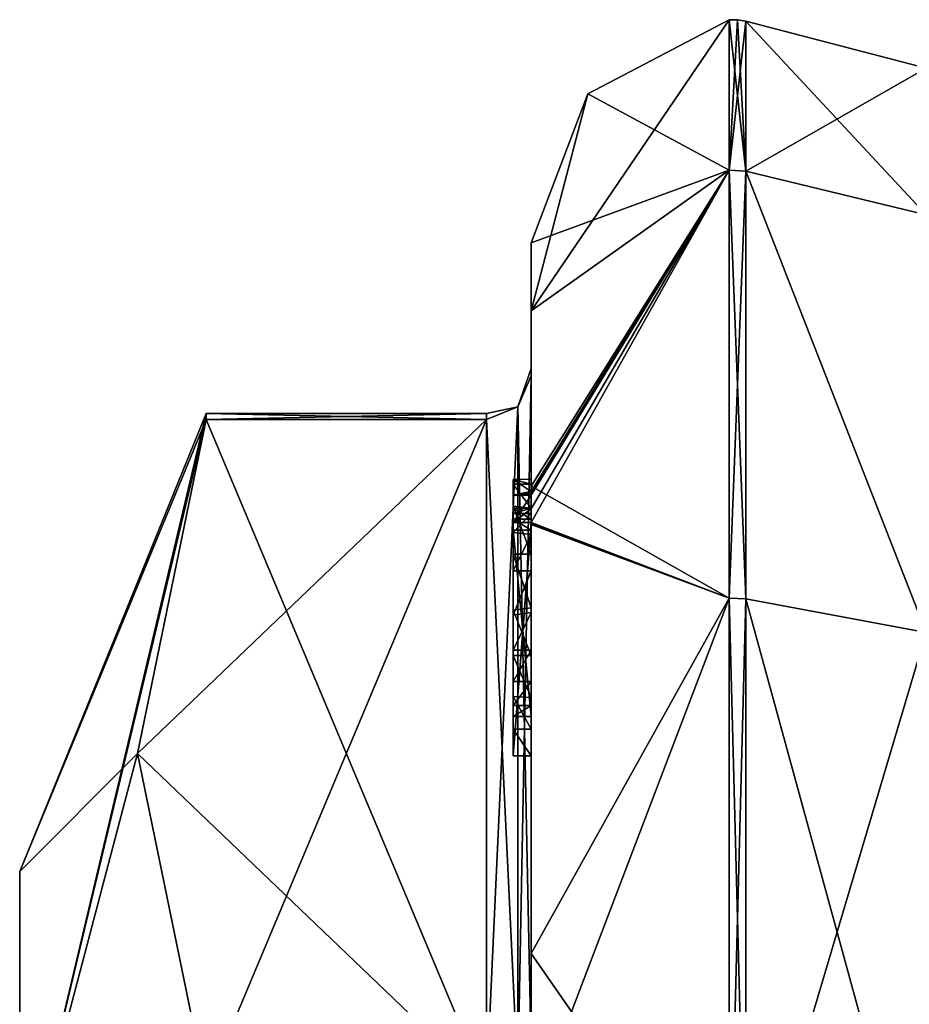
# Model space of a CAD drawing. Extents: x -23 to 700, y -1800 to 0.
# Tile 14 of 196: x -10 to 0, y -1761 to -1750. Entities that reach past the tile are written whole.
import ezdxf

# ---------------------------------------------------------------- set-up
doc = ezdxf.new("R2010")
doc.units = 0
doc.header["$LTSCALE"] = 21.316181
for name, color, linetype in [('1633', 7, 'CONTINUOUS'), ('1638', 7, 'CONTINUOUS'), ('1639', 7, 'CONTINUOUS'), ('1640', 7, 'CONTINUOUS'), ('1645', 7, 'CONTINUOUS'), ('1646', 7, 'CONTINUOUS'), ('1647', 7, 'CONTINUOUS'), ('1648', 7, 'CONTINUOUS'), ('1653', 7, 'CONTINUOUS'), ('1654', 7, 'CONTINUOUS'), ('1656', 7, 'CONTINUOUS'), ('1710', 7, 'CONTINUOUS'), ('1711', 7, 'CONTINUOUS'), ('1712', 7, 'CONTINUOUS'), ('1713', 7, 'CONTINUOUS'), ('1714', 7, 'CONTINUOUS'), ('1715', 7, 'CONTINUOUS'), ('1716', 7, 'CONTINUOUS'), ('1717', 7, 'CONTINUOUS'), ('1719', 7, 'CONTINUOUS'), ('1720', 7, 'CONTINUOUS'), ('1726', 7, 'CONTINUOUS'), ('1727', 7, 'CONTINUOUS'), ('1728', 7, 'CONTINUOUS'), ('1729', 7, 'CONTINUOUS'), ('1730', 7, 'CONTINUOUS'), ('1731', 7, 'CONTINUOUS'), ('1732', 7, 'CONTINUOUS'), ('1815', 7, 'CONTINUOUS'), ('1821', 7, 'CONTINUOUS')]:
    doc.layers.add(name, color=color, linetype=linetype)

msp = doc.modelspace()

# ---------------------------------------------------------------- linework, layer by layer
at = {"layer": '1633', "linetype": 'CONTINUOUS'}
for points in [[(-10.1, -1763.55), (-10.1, -1767.763, 7.311), (-10.1, -1759.5), (-10.1, -1763.55)], [(-10.1, -1763.161, -8.839), (-10.1, -1763.55), (-10.1, -1759.5), (-10.1, -1763.161, -8.839)], [(-10.1, -1759.5), (-10.1, -1767.763, 7.311), (-10.1, -1763.161, 8.839), (-10.1, -1759.5)]]:
    msp.add_3dface(points, dxfattribs=at)
at = {"layer": '1638', "linetype": 'CONTINUOUS'}
for points in [[(-8.023, -1761.907, 14.418), (-4.9, -1754.467, 1.532), (-8.786, -1758.187, 7.975), (-8.023, -1761.907, 14.418)], [(-8.786, -1758.187, 7.975), (-4.9, -1754.467, 1.532), (-8.023, -1754.467, 1.532), (-8.786, -1758.187, 7.975)], [(-4.9, -1761.907, 14.418), (-4.9, -1754.467, 1.532), (-8.023, -1761.907, 14.418), (-4.9, -1761.907, 14.418)]]:
    msp.add_3dface(points, dxfattribs=at)
at = {"layer": '1639', "linetype": 'CONTINUOUS'}
for points in [[(-8.023, -1754.467, -1.532), (-4.9, -1761.907, -14.418), (-8.786, -1758.187, -7.975), (-8.023, -1754.467, -1.532)], [(-4.9, -1754.467, -1.532), (-4.9, -1761.907, -14.418), (-8.023, -1754.467, -1.532), (-4.9, -1754.467, -1.532)], [(-8.786, -1758.187, -7.975), (-4.9, -1761.907, -14.418), (-8.023, -1761.907, -14.418), (-8.786, -1758.187, -7.975)]]:
    msp.add_3dface(points, dxfattribs=at)
at = {"layer": '1640', "linetype": 'CONTINUOUS'}
for points in [[(-4.4, -1752.5), (-4.4, -1755.211, -9.918), (-4.4, -1753.979, -1.686), (-4.4, -1752.5)], [(-4.4, -1753.257, 5.382), (-4.4, -1752.5), (-4.4, -1753.979, -1.686), (-4.4, -1753.257, 5.382)], [(-4.4, -1755.268, 10.015), (-4.4, -1753.257, 5.382), (-4.4, -1755.133, 9.552), (-4.4, -1755.268, 10.015)], [(-4.4, -1755.133, 9.552), (-4.4, -1753.257, 5.382), (-4.4, -1753.979, 1.686), (-4.4, -1755.133, 9.552)], [(-4.4, -1753.979, 1.686), (-4.4, -1753.257, 5.382), (-4.4, -1753.9, -0.012), (-4.4, -1753.979, 1.686)], [(-4.4, -1753.9, -0.012), (-4.4, -1753.257, 5.382), (-4.4, -1753.979, -1.686), (-4.4, -1753.9, -0.012)], [(-4.4, -1757.915, 8.604), (-4.4, -1757.561, 8.194), (-4.4, -1753.979, 1.686), (-4.4, -1757.915, 8.604)], [(-4.4, -1761.529, 14.764), (-4.4, -1757.915, 8.604), (-4.4, -1753.979, 1.686), (-4.4, -1761.529, 14.764)], [(-4.4, -1753.979, -1.686), (-4.4, -1755.211, -9.918), (-4.4, -1761.529, -14.764), (-4.4, -1753.979, -1.686)], [(-4.4, -1755.187, 9.097), (-4.4, -1755.133, 9.552), (-4.4, -1753.979, 1.686), (-4.4, -1755.187, 9.097)], [(-4.4, -1755.454, 8.634), (-4.4, -1755.187, 9.097), (-4.4, -1753.979, 1.686), (-4.4, -1755.454, 8.634)], [(-4.4, -1755.966, 8.23), (-4.4, -1755.454, 8.634), (-4.4, -1753.979, 1.686), (-4.4, -1755.966, 8.23)], [(-4.4, -1756.563, 7.993), (-4.4, -1755.966, 8.23), (-4.4, -1753.979, 1.686), (-4.4, -1756.563, 7.993)], [(-4.4, -1757.095, 7.988), (-4.4, -1756.563, 7.993), (-4.4, -1753.979, 1.686), (-4.4, -1757.095, 7.988)], [(-4.4, -1757.561, 8.194), (-4.4, -1757.095, 7.988), (-4.4, -1753.979, 1.686), (-4.4, -1757.561, 8.194)], [(-4.4, -1755.211, -9.918), (-4.4, -1762.241, -16.883), (-4.4, -1761.529, -14.764), (-4.4, -1755.211, -9.918)], [(-4.4, -1755.454, 9.579), (-4.4, -1755.514, 9.204), (-4.4, -1755.578, 9.948), (-4.4, -1755.454, 9.579)], [(-4.4, -1755.514, 9.204), (-4.4, -1755.747, 8.855), (-4.4, -1755.578, 9.948), (-4.4, -1755.514, 9.204)], [(-4.4, -1755.747, 8.855), (-4.4, -1755.701, 10.162), (-4.4, -1755.578, 9.948), (-4.4, -1755.747, 8.855)], [(-4.4, -1755.635, 10.603), (-4.4, -1758.211, 9.116), (-4.4, -1760.414, 15.685), (-4.4, -1755.635, 10.603)], [(-4.4, -1757.773, 8.966), (-4.4, -1755.701, 10.162), (-4.4, -1757.65, 8.752), (-4.4, -1757.773, 8.966)], [(-4.4, -1757.65, 8.752), (-4.4, -1755.701, 10.162), (-4.4, -1757.385, 8.46), (-4.4, -1757.65, 8.752)], [(-4.4, -1757.385, 8.46), (-4.4, -1755.701, 10.162), (-4.4, -1757.035, 8.329), (-4.4, -1757.385, 8.46)], [(-4.4, -1757.035, 8.329), (-4.4, -1755.701, 10.162), (-4.4, -1756.616, 8.356), (-4.4, -1757.035, 8.329)], [(-4.4, -1756.616, 8.356), (-4.4, -1755.701, 10.162), (-4.4, -1756.151, 8.55), (-4.4, -1756.616, 8.356)], [(-4.4, -1756.151, 8.55), (-4.4, -1755.701, 10.162), (-4.4, -1755.747, 8.855), (-4.4, -1756.151, 8.55)], [(-4.4, -1758.211, 9.116), (-4.4, -1757.915, 8.604), (-4.4, -1761.529, 14.764), (-4.4, -1758.211, 9.116)], [(-4.4, -1760.414, 15.685), (-4.4, -1758.211, 9.116), (-4.4, -1761.529, 14.764), (-4.4, -1760.414, 15.685)], [(-4.4, -1766.674, 18.759), (-4.4, -1760.414, 15.685), (-4.4, -1766.674, 18.216), (-4.4, -1766.674, 18.759)], [(-4.4, -1766.674, 18.216), (-4.4, -1760.414, 15.685), (-4.4, -1764.45, 16.45), (-4.4, -1766.674, 18.216)], [(-4.4, -1764.45, 16.45), (-4.4, -1760.414, 15.685), (-4.4, -1762.961, 15.681), (-4.4, -1764.45, 16.45)], [(-4.4, -1762.961, 15.681), (-4.4, -1760.414, 15.685), (-4.4, -1761.529, 14.764), (-4.4, -1762.961, 15.681)]]:
    msp.add_3dface(points, dxfattribs=at)
at = {"layer": '1645', "linetype": 'CONTINUOUS'}
for points in [[(-2.195, -1750.017), (-2.195, -1751.691, -8.412), (-3.769, -1750.84), (-2.195, -1750.017)], [(-2.195, -1751.691, -8.412), (-4.4, -1752.5), (-3.769, -1750.84), (-2.195, -1751.691, -8.412)], [(-4.4, -1755.211, -9.918), (-4.4, -1752.5), (-2.195, -1751.691, -8.412), (-4.4, -1755.211, -9.918)], [(-2.195, -1756.456, -15.544), (-4.4, -1755.211, -9.918), (-2.195, -1751.691, -8.412), (-2.195, -1756.456, -15.544)], [(-4.4, -1762.241, -16.883), (-4.4, -1755.211, -9.918), (-2.195, -1756.456, -15.544), (-4.4, -1762.241, -16.883)], [(-2.195, -1763.588, -20.309), (-4.4, -1762.241, -16.883), (-2.195, -1756.456, -15.544), (-2.195, -1763.588, -20.309)]]:
    msp.add_3dface(points, dxfattribs=at)
at = {"layer": '1646', "linetype": 'CONTINUOUS'}
for points in [[(-4.4, -1753.257, 5.382), (-2.195, -1750.017), (-3.769, -1750.84), (-4.4, -1753.257, 5.382)], [(-2.195, -1750.017), (-4.4, -1753.257, 5.382), (-2.195, -1751.691, 8.412), (-2.195, -1750.017)], [(-4.4, -1752.5), (-4.4, -1753.257, 5.382), (-3.769, -1750.84), (-4.4, -1752.5)], [(-4.4, -1753.257, 5.382), (-4.4, -1755.268, 10.015), (-2.195, -1751.691, 8.412), (-4.4, -1753.257, 5.382)], [(-4.4, -1755.268, 10.015), (-4.4, -1755.288, 10.053), (-2.195, -1751.691, 8.412), (-4.4, -1755.268, 10.015)], [(-4.4, -1755.288, 10.053), (-4.4, -1755.31, 10.091), (-2.195, -1751.691, 8.412), (-4.4, -1755.288, 10.053)], [(-2.195, -1751.691, 8.412), (-4.4, -1755.31, 10.091), (-4.4, -1755.461, 10.354), (-2.195, -1751.691, 8.412)], [(-2.195, -1756.456, 15.544), (-2.195, -1751.691, 8.412), (-4.4, -1755.613, 10.616), (-2.195, -1756.456, 15.544)], [(-4.4, -1755.613, 10.616), (-2.195, -1751.691, 8.412), (-4.4, -1755.461, 10.354), (-4.4, -1755.613, 10.616)], [(-4.4, -1755.624, 10.61), (-2.195, -1756.456, 15.544), (-4.4, -1755.613, 10.616), (-4.4, -1755.624, 10.61)], [(-4.4, -1755.635, 10.603), (-2.195, -1756.456, 15.544), (-4.4, -1755.624, 10.61), (-4.4, -1755.635, 10.603)], [(-4.4, -1755.635, 10.603), (-4.4, -1760.414, 15.685), (-2.195, -1756.456, 15.544), (-4.4, -1755.635, 10.603)], [(-2.195, -1756.456, 15.544), (-4.4, -1760.414, 15.685), (-2.195, -1763.588, 20.309), (-2.195, -1756.456, 15.544)], [(-4.4, -1760.414, 15.685), (-4.4, -1766.674, 18.759), (-2.195, -1763.588, 20.309), (-4.4, -1760.414, 15.685)]]:
    msp.add_3dface(points, dxfattribs=at)
at = {"layer": '1647', "linetype": 'CONTINUOUS'}
for points in [[(-2.009, -1751.703, 8.407), (0, -1750.556), (-2.009, -1750.03, 0), (-2.009, -1751.703, 8.407)], [(0, -1752.189, 8.207), (0, -1750.556), (-2.009, -1751.703, 8.407), (0, -1752.189, 8.207)], [(0, -1756.837, 15.164), (0, -1752.189, 8.207), (-2.009, -1751.703, 8.407), (0, -1756.837, 15.164)], [(-2.009, -1756.465, 15.535), (0, -1756.837, 15.164), (-2.009, -1751.703, 8.407), (-2.009, -1756.465, 15.535)], [(-2.009, -1763.593, 20.297), (0, -1756.837, 15.164), (-2.009, -1756.465, 15.535), (-2.009, -1763.593, 20.297)], [(0, -1763.794, 19.812), (0, -1756.837, 15.164), (-2.009, -1763.593, 20.297), (0, -1763.794, 19.812)]]:
    msp.add_3dface(points, dxfattribs=at)
at = {"layer": '1648', "linetype": 'CONTINUOUS'}
for points in [[(0, -1750.556), (0, -1752.189, -8.207), (-2.009, -1750.03, 0), (0, -1750.556)], [(-2.009, -1750.03, 0), (0, -1752.189, -8.207), (-2.009, -1751.703, -8.407), (-2.009, -1750.03, 0)], [(0, -1752.189, -8.207), (0, -1756.837, -15.164), (-2.009, -1751.703, -8.407), (0, -1752.189, -8.207)], [(-2.009, -1751.703, -8.407), (0, -1756.837, -15.164), (-2.009, -1756.465, -15.535), (-2.009, -1751.703, -8.407)], [(0, -1756.837, -15.164), (0, -1763.794, -19.812), (-2.009, -1756.465, -15.535), (0, -1756.837, -15.164)], [(-2.009, -1756.465, -15.535), (0, -1763.794, -19.812), (-2.009, -1763.593, -20.297), (-2.009, -1756.465, -15.535)]]:
    msp.add_3dface(points, dxfattribs=at)
at = {"layer": '1653', "linetype": 'CONTINUOUS'}
for points in [[(-2.009, -1751.703, -8.407), (-2.195, -1750.017), (-2.102, -1750.015, 0), (-2.009, -1751.703, -8.407)], [(-2.195, -1751.691, -8.412), (-2.195, -1750.017), (-2.009, -1751.703, -8.407), (-2.195, -1751.691, -8.412)], [(-2.009, -1750.03, 0), (-2.009, -1751.703, -8.407), (-2.102, -1750.015, 0), (-2.009, -1750.03, 0)], [(-2.195, -1756.456, -15.544), (-2.195, -1751.691, -8.412), (-2.009, -1756.465, -15.535), (-2.195, -1756.456, -15.544)], [(-2.195, -1751.691, -8.412), (-2.009, -1751.703, -8.407), (-2.009, -1756.465, -15.535), (-2.195, -1751.691, -8.412)], [(-2.195, -1763.588, -20.309), (-2.195, -1756.456, -15.544), (-2.009, -1763.593, -20.297), (-2.195, -1763.588, -20.309)], [(-2.195, -1756.456, -15.544), (-2.009, -1756.465, -15.535), (-2.009, -1763.593, -20.297), (-2.195, -1756.456, -15.544)]]:
    msp.add_3dface(points, dxfattribs=at)
at = {"layer": '1654', "linetype": 'CONTINUOUS'}
for points in [[(-2.195, -1750.017), (-2.195, -1751.691, 8.412), (-2.102, -1750.015, 0), (-2.195, -1750.017)], [(-2.195, -1751.691, 8.412), (-2.009, -1750.03, 0), (-2.102, -1750.015, 0), (-2.195, -1751.691, 8.412)], [(-2.195, -1751.691, 8.412), (-2.009, -1751.703, 8.407), (-2.009, -1750.03, 0), (-2.195, -1751.691, 8.412)], [(-2.195, -1751.691, 8.412), (-2.195, -1756.456, 15.544), (-2.009, -1751.703, 8.407), (-2.195, -1751.691, 8.412)], [(-2.195, -1756.456, 15.544), (-2.009, -1756.465, 15.535), (-2.009, -1751.703, 8.407), (-2.195, -1756.456, 15.544)], [(-2.195, -1756.456, 15.544), (-2.195, -1763.588, 20.309), (-2.009, -1756.465, 15.535), (-2.195, -1756.456, 15.544)], [(-2.195, -1763.588, 20.309), (-2.009, -1763.593, 20.297), (-2.009, -1756.465, 15.535), (-2.195, -1763.588, 20.309)]]:
    msp.add_3dface(points, dxfattribs=at)
at = {"layer": '1656', "linetype": 'CONTINUOUS'}
for points in [[(-10.1, -1759.5), (-10.1, -1763.161, 8.839), (-8.023, -1754.4), (-10.1, -1759.5)], [(-8.023, -1754.467, -1.532), (-10.1, -1759.5), (-8.023, -1754.4), (-8.023, -1754.467, -1.532)], [(-10.1, -1763.161, 8.839), (-8.023, -1754.467, 1.532), (-8.023, -1754.4), (-10.1, -1763.161, 8.839)], [(-10.1, -1759.5), (-8.023, -1754.467, -1.532), (-8.786, -1758.187, -7.975), (-10.1, -1759.5)], [(-10.1, -1763.161, 8.839), (-8.786, -1758.187, 7.975), (-8.023, -1754.467, 1.532), (-10.1, -1763.161, 8.839)], [(-10.1, -1763.161, -8.839), (-10.1, -1759.5), (-8.786, -1758.187, -7.975), (-10.1, -1763.161, -8.839)], [(-10.1, -1763.161, -8.839), (-8.786, -1758.187, -7.975), (-8.023, -1761.907, -14.418), (-10.1, -1763.161, -8.839)], [(-10.1, -1763.161, 8.839), (-8.023, -1761.907, 14.418), (-8.786, -1758.187, 7.975), (-10.1, -1763.161, 8.839)]]:
    msp.add_3dface(points, dxfattribs=at)
at = {"layer": '1710', "linetype": 'CONTINUOUS'}
for points in [[(-4.6, -1755.136, 9.59), (-4.6, -1755.187, 9.097), (-4.6, -1755.578, 9.948), (-4.6, -1755.136, 9.59)], [(-4.6, -1755.136, 9.59), (-4.6, -1755.613, 10.616), (-4.6, -1755.31, 10.091), (-4.6, -1755.136, 9.59)], [(-4.6, -1755.613, 10.616), (-4.6, -1755.136, 9.59), (-4.6, -1755.578, 9.948), (-4.6, -1755.613, 10.616)], [(-4.6, -1755.453, 9.57), (-4.6, -1755.187, 9.097), (-4.6, -1755.514, 9.204), (-4.6, -1755.453, 9.57)], [(-4.6, -1755.578, 9.948), (-4.6, -1755.187, 9.097), (-4.6, -1755.453, 9.57), (-4.6, -1755.578, 9.948)], [(-4.6, -1755.187, 9.097), (-4.6, -1755.431, 8.659), (-4.6, -1755.514, 9.204), (-4.6, -1755.187, 9.097)], [(-4.6, -1755.514, 9.204), (-4.6, -1755.431, 8.659), (-4.6, -1755.724, 8.879), (-4.6, -1755.514, 9.204)], [(-4.6, -1755.431, 8.659), (-4.6, -1755.966, 8.23), (-4.6, -1755.724, 8.879), (-4.6, -1755.431, 8.659)], [(-4.6, -1755.701, 10.162), (-4.6, -1755.613, 10.616), (-4.6, -1755.578, 9.948), (-4.6, -1755.701, 10.162)], [(-4.6, -1758.211, 9.116), (-4.6, -1755.613, 10.616), (-4.6, -1757.773, 8.966), (-4.6, -1758.211, 9.116)], [(-4.6, -1755.613, 10.616), (-4.6, -1755.701, 10.162), (-4.6, -1757.773, 8.966), (-4.6, -1755.613, 10.616)], [(-4.6, -1755.724, 8.879), (-4.6, -1755.966, 8.23), (-4.6, -1756.151, 8.55), (-4.6, -1755.724, 8.879)], [(-4.6, -1755.966, 8.23), (-4.6, -1756.59, 7.986), (-4.6, -1756.151, 8.55), (-4.6, -1755.966, 8.23)], [(-4.6, -1756.151, 8.55), (-4.6, -1756.59, 7.986), (-4.6, -1756.646, 8.348), (-4.6, -1756.151, 8.55)], [(-4.6, -1756.646, 8.348), (-4.6, -1756.59, 7.986), (-4.6, -1757.035, 8.329), (-4.6, -1756.646, 8.348)], [(-4.6, -1756.59, 7.986), (-4.6, -1757.095, 7.988), (-4.6, -1757.035, 8.329), (-4.6, -1756.59, 7.986)], [(-4.6, -1757.035, 8.329), (-4.6, -1757.095, 7.988), (-4.6, -1757.386, 8.46), (-4.6, -1757.035, 8.329)], [(-4.6, -1757.095, 7.988), (-4.6, -1757.553, 8.187), (-4.6, -1757.386, 8.46), (-4.6, -1757.095, 7.988)], [(-4.6, -1757.386, 8.46), (-4.6, -1757.553, 8.187), (-4.6, -1757.65, 8.752), (-4.6, -1757.386, 8.46)], [(-4.6, -1757.553, 8.187), (-4.6, -1757.915, 8.604), (-4.6, -1757.773, 8.966), (-4.6, -1757.553, 8.187)], [(-4.6, -1757.65, 8.752), (-4.6, -1757.553, 8.187), (-4.6, -1757.773, 8.966), (-4.6, -1757.65, 8.752)], [(-4.6, -1757.915, 8.604), (-4.6, -1758.211, 9.116), (-4.6, -1757.773, 8.966), (-4.6, -1757.915, 8.604)]]:
    msp.add_3dface(points, dxfattribs=at)
at = {"layer": '1711', "linetype": 'CONTINUOUS'}
for points in [[(-4.4, -1757.915, 8.604), (-4.4, -1758.211, 9.116), (-4.6, -1757.915, 8.604), (-4.4, -1757.915, 8.604)], [(-4.4, -1758.211, 9.116), (-4.6, -1758.211, 9.116), (-4.6, -1757.915, 8.604), (-4.4, -1758.211, 9.116)]]:
    msp.add_3dface(points, dxfattribs=at)
at = {"layer": '1712', "linetype": 'CONTINUOUS'}
for points in [[(-4.4, -1757.095, 7.988), (-4.4, -1757.561, 8.194), (-4.6, -1757.095, 7.988), (-4.4, -1757.095, 7.988)], [(-4.4, -1757.561, 8.194), (-4.6, -1757.553, 8.187), (-4.6, -1757.095, 7.988), (-4.4, -1757.561, 8.194)], [(-4.4, -1757.561, 8.194), (-4.4, -1757.915, 8.604), (-4.6, -1757.553, 8.187), (-4.4, -1757.561, 8.194)], [(-4.4, -1757.915, 8.604), (-4.6, -1757.915, 8.604), (-4.6, -1757.553, 8.187), (-4.4, -1757.915, 8.604)]]:
    msp.add_3dface(points, dxfattribs=at)
at = {"layer": '1713', "linetype": 'CONTINUOUS'}
for points in [[(-4.4, -1755.966, 8.23), (-4.4, -1756.563, 7.993), (-4.6, -1755.966, 8.23), (-4.4, -1755.966, 8.23)], [(-4.4, -1756.563, 7.993), (-4.6, -1756.59, 7.986), (-4.6, -1755.966, 8.23), (-4.4, -1756.563, 7.993)], [(-4.4, -1756.563, 7.993), (-4.4, -1757.095, 7.988), (-4.6, -1756.59, 7.986), (-4.4, -1756.563, 7.993)], [(-4.4, -1757.095, 7.988), (-4.6, -1757.095, 7.988), (-4.6, -1756.59, 7.986), (-4.4, -1757.095, 7.988)]]:
    msp.add_3dface(points, dxfattribs=at)
at = {"layer": '1714', "linetype": 'CONTINUOUS'}
for points in [[(-4.4, -1755.187, 9.097), (-4.4, -1755.454, 8.634), (-4.6, -1755.187, 9.097), (-4.4, -1755.187, 9.097)], [(-4.4, -1755.454, 8.634), (-4.6, -1755.431, 8.659), (-4.6, -1755.187, 9.097), (-4.4, -1755.454, 8.634)], [(-4.4, -1755.454, 8.634), (-4.4, -1755.966, 8.23), (-4.6, -1755.431, 8.659), (-4.4, -1755.454, 8.634)], [(-4.4, -1755.966, 8.23), (-4.6, -1755.966, 8.23), (-4.6, -1755.431, 8.659), (-4.4, -1755.966, 8.23)]]:
    msp.add_3dface(points, dxfattribs=at)
at = {"layer": '1715', "linetype": 'CONTINUOUS'}
for points in [[(-4.4, -1755.268, 10.015), (-4.4, -1755.133, 9.552), (-4.6, -1755.136, 9.59), (-4.4, -1755.268, 10.015)], [(-4.4, -1755.133, 9.552), (-4.4, -1755.187, 9.097), (-4.6, -1755.136, 9.59), (-4.4, -1755.133, 9.552)], [(-4.4, -1755.268, 10.015), (-4.6, -1755.136, 9.59), (-4.6, -1755.31, 10.091), (-4.4, -1755.268, 10.015)], [(-4.4, -1755.187, 9.097), (-4.6, -1755.187, 9.097), (-4.6, -1755.136, 9.59), (-4.4, -1755.187, 9.097)], [(-4.4, -1755.288, 10.053), (-4.4, -1755.268, 10.015), (-4.6, -1755.31, 10.091), (-4.4, -1755.288, 10.053)], [(-4.4, -1755.31, 10.091), (-4.4, -1755.288, 10.053), (-4.6, -1755.31, 10.091), (-4.4, -1755.31, 10.091)]]:
    msp.add_3dface(points, dxfattribs=at)
at = {"layer": '1716', "linetype": 'CONTINUOUS'}
for points in [[(-4.4, -1755.461, 10.354), (-4.4, -1755.31, 10.091), (-4.6, -1755.613, 10.616), (-4.4, -1755.461, 10.354)], [(-4.6, -1755.613, 10.616), (-4.4, -1755.31, 10.091), (-4.6, -1755.31, 10.091), (-4.6, -1755.613, 10.616)], [(-4.4, -1755.613, 10.616), (-4.4, -1755.461, 10.354), (-4.6, -1755.613, 10.616), (-4.4, -1755.613, 10.616)]]:
    msp.add_3dface(points, dxfattribs=at)
at = {"layer": '1717', "linetype": 'CONTINUOUS'}
for points in [[(-4.4, -1755.624, 10.61), (-4.4, -1755.613, 10.616), (-4.6, -1758.211, 9.116), (-4.4, -1755.624, 10.61)], [(-4.4, -1755.613, 10.616), (-4.6, -1755.613, 10.616), (-4.6, -1758.211, 9.116), (-4.4, -1755.613, 10.616)], [(-4.4, -1755.635, 10.603), (-4.4, -1755.624, 10.61), (-4.6, -1758.211, 9.116), (-4.4, -1755.635, 10.603)], [(-4.4, -1758.211, 9.116), (-4.4, -1755.635, 10.603), (-4.6, -1758.211, 9.116), (-4.4, -1758.211, 9.116)]]:
    msp.add_3dface(points, dxfattribs=at)
at = {"layer": '1719', "linetype": 'CONTINUOUS'}
for points in [[(-4.4, -1761.529, 14.764), (-4.4, -1753.979, 1.686), (-4.549, -1754.326, 1.576), (-4.4, -1761.529, 14.764)], [(-4.549, -1754.326, 1.576), (-4.9, -1754.467, 1.532), (-4.549, -1761.798, 14.518), (-4.549, -1754.326, 1.576)], [(-4.4, -1761.529, 14.764), (-4.549, -1754.326, 1.576), (-4.549, -1761.798, 14.518), (-4.4, -1761.529, 14.764)], [(-4.9, -1754.467, 1.532), (-4.9, -1761.907, 14.418), (-4.549, -1761.798, 14.518), (-4.9, -1754.467, 1.532)]]:
    msp.add_3dface(points, dxfattribs=at)
at = {"layer": '1720', "linetype": 'CONTINUOUS'}
for points in [[(-4.4, -1753.979, -1.686), (-4.4, -1761.529, -14.764), (-4.549, -1761.798, -14.518), (-4.4, -1753.979, -1.686)], [(-4.4, -1753.979, -1.686), (-4.549, -1761.798, -14.518), (-4.549, -1754.326, -1.576), (-4.4, -1753.979, -1.686)], [(-4.9, -1761.907, -14.418), (-4.9, -1754.467, -1.532), (-4.549, -1754.326, -1.576), (-4.9, -1761.907, -14.418)], [(-4.549, -1761.798, -14.518), (-4.9, -1761.907, -14.418), (-4.549, -1754.326, -1.576), (-4.549, -1761.798, -14.518)]]:
    msp.add_3dface(points, dxfattribs=at)
at = {"layer": '1726', "linetype": 'CONTINUOUS'}
for points in [[(-4.4, -1755.701, 10.162), (-4.4, -1757.773, 8.966), (-4.6, -1755.701, 10.162), (-4.4, -1755.701, 10.162)], [(-4.6, -1755.701, 10.162), (-4.4, -1757.773, 8.966), (-4.6, -1757.773, 8.966), (-4.6, -1755.701, 10.162)]]:
    msp.add_3dface(points, dxfattribs=at)
at = {"layer": '1727', "linetype": 'CONTINUOUS'}
for points in [[(-4.4, -1757.773, 8.966), (-4.4, -1757.65, 8.752), (-4.6, -1757.773, 8.966), (-4.4, -1757.773, 8.966)], [(-4.4, -1757.65, 8.752), (-4.6, -1757.65, 8.752), (-4.6, -1757.773, 8.966), (-4.4, -1757.65, 8.752)]]:
    msp.add_3dface(points, dxfattribs=at)
at = {"layer": '1728', "linetype": 'CONTINUOUS'}
for points in [[(-4.4, -1757.385, 8.46), (-4.4, -1757.035, 8.329), (-4.6, -1757.386, 8.46), (-4.4, -1757.385, 8.46)], [(-4.4, -1757.035, 8.329), (-4.6, -1757.035, 8.329), (-4.6, -1757.386, 8.46), (-4.4, -1757.035, 8.329)], [(-4.4, -1757.65, 8.752), (-4.4, -1757.385, 8.46), (-4.6, -1757.65, 8.752), (-4.4, -1757.65, 8.752)], [(-4.4, -1757.385, 8.46), (-4.6, -1757.386, 8.46), (-4.6, -1757.65, 8.752), (-4.4, -1757.385, 8.46)]]:
    msp.add_3dface(points, dxfattribs=at)
at = {"layer": '1729', "linetype": 'CONTINUOUS'}
for points in [[(-4.4, -1756.616, 8.356), (-4.4, -1756.151, 8.55), (-4.6, -1756.646, 8.348), (-4.4, -1756.616, 8.356)], [(-4.4, -1756.151, 8.55), (-4.6, -1756.151, 8.55), (-4.6, -1756.646, 8.348), (-4.4, -1756.151, 8.55)], [(-4.4, -1757.035, 8.329), (-4.4, -1756.616, 8.356), (-4.6, -1757.035, 8.329), (-4.4, -1757.035, 8.329)], [(-4.4, -1756.616, 8.356), (-4.6, -1756.646, 8.348), (-4.6, -1757.035, 8.329), (-4.4, -1756.616, 8.356)]]:
    msp.add_3dface(points, dxfattribs=at)
at = {"layer": '1730', "linetype": 'CONTINUOUS'}
for points in [[(-4.4, -1755.747, 8.855), (-4.4, -1755.514, 9.204), (-4.6, -1755.724, 8.879), (-4.4, -1755.747, 8.855)], [(-4.4, -1755.514, 9.204), (-4.6, -1755.514, 9.204), (-4.6, -1755.724, 8.879), (-4.4, -1755.514, 9.204)], [(-4.4, -1755.747, 8.855), (-4.6, -1755.724, 8.879), (-4.6, -1756.151, 8.55), (-4.4, -1755.747, 8.855)], [(-4.4, -1756.151, 8.55), (-4.4, -1755.747, 8.855), (-4.6, -1756.151, 8.55), (-4.4, -1756.151, 8.55)]]:
    msp.add_3dface(points, dxfattribs=at)
at = {"layer": '1731', "linetype": 'CONTINUOUS'}
for points in [[(-4.4, -1755.454, 9.579), (-4.4, -1755.578, 9.948), (-4.6, -1755.453, 9.57), (-4.4, -1755.454, 9.579)], [(-4.4, -1755.454, 9.579), (-4.6, -1755.453, 9.57), (-4.6, -1755.514, 9.204), (-4.4, -1755.454, 9.579)], [(-4.4, -1755.578, 9.948), (-4.6, -1755.578, 9.948), (-4.6, -1755.453, 9.57), (-4.4, -1755.578, 9.948)], [(-4.4, -1755.514, 9.204), (-4.4, -1755.454, 9.579), (-4.6, -1755.514, 9.204), (-4.4, -1755.514, 9.204)]]:
    msp.add_3dface(points, dxfattribs=at)
at = {"layer": '1732', "linetype": 'CONTINUOUS'}
for points in [[(-4.4, -1755.578, 9.948), (-4.4, -1755.701, 10.162), (-4.6, -1755.578, 9.948), (-4.4, -1755.578, 9.948)], [(-4.4, -1755.701, 10.162), (-4.6, -1755.701, 10.162), (-4.6, -1755.578, 9.948), (-4.4, -1755.701, 10.162)]]:
    msp.add_3dface(points, dxfattribs=at)
at = {"layer": '1815', "linetype": 'CONTINUOUS'}
for points in [[(-8.023, -1754.467, 1.532), (-4.9, -1754.467, 1.532), (-4.9, -1754.4, -0.01), (-8.023, -1754.467, 1.532)], [(-8.023, -1754.4), (-8.023, -1754.467, 1.532), (-4.9, -1754.4, -0.01), (-8.023, -1754.4)], [(-4.9, -1754.467, -1.532), (-8.023, -1754.467, -1.532), (-8.023, -1754.4), (-4.9, -1754.467, -1.532)], [(-4.9, -1754.467, -1.532), (-8.023, -1754.4), (-4.9, -1754.4, -0.01), (-4.9, -1754.467, -1.532)]]:
    msp.add_3dface(points, dxfattribs=at)
at = {"layer": '1821', "linetype": 'CONTINUOUS'}
for points in [[(-4.4, -1753.979, 1.686), (-4.4, -1753.9, -0.012), (-4.549, -1754.326, -1.576), (-4.4, -1753.979, 1.686)], [(-4.4, -1753.9, -0.012), (-4.4, -1753.979, -1.686), (-4.549, -1754.326, -1.576), (-4.4, -1753.9, -0.012)], [(-4.4, -1753.979, 1.686), (-4.549, -1754.326, -1.576), (-4.549, -1754.326, 1.576), (-4.4, -1753.979, 1.686)], [(-4.9, -1754.4, -0.01), (-4.9, -1754.467, 1.532), (-4.549, -1754.326, 1.576), (-4.9, -1754.4, -0.01)], [(-4.9, -1754.467, -1.532), (-4.9, -1754.4, -0.01), (-4.549, -1754.326, 1.576), (-4.9, -1754.467, -1.532)], [(-4.549, -1754.326, -1.576), (-4.9, -1754.467, -1.532), (-4.549, -1754.326, 1.576), (-4.549, -1754.326, -1.576)]]:
    msp.add_3dface(points, dxfattribs=at)

doc.saveas('drawing.dxf')
